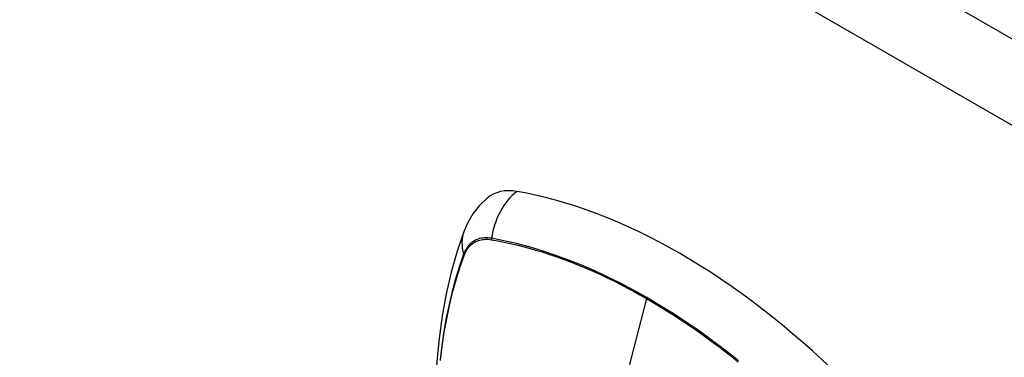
# Model space of a CAD drawing. Header units: inches. Extents: x 635 to 745, y 253 to 341.
# Tile 88 of 127: x 688.015 to 689.849, y 303.893 to 304.523. Entities that reach past the tile are written whole.
import ezdxf

# ---------------------------------------------------------------- set-up
doc = ezdxf.new("R2010")
doc.units = ezdxf.units.IN
doc.header["$MEASUREMENT"] = 0
doc.layers.add('Visible Edges(ANSI)', color=7, linetype='Continuous', lineweight=25)
doc.layers.add('Visible Tangent Edges(ANSI)', color=7, linetype='Continuous', lineweight=25)

msp = doc.modelspace()

# ---------------------------------------------------------------- linework, layer by layer
at = {"layer": 'Visible Edges(ANSI)', "flags": 128}
for points in [[(688.8856, 304.1895), (688.871, 304.1755), (688.859, 304.1602), (688.8498, 304.1444), (688.843, 304.1286)], [(688.843, 304.1286), (688.8301, 304.0906), (688.8191, 304.0514), (688.8098, 304.0112), (688.8022, 303.97), (688.7964, 303.9278), (688.7922, 303.8848), (688.7897, 303.841), (688.7889, 303.7965), (688.7897, 303.7513), (688.7922, 303.7055), (688.7962, 303.6591), (688.8018, 303.6123), (688.8089, 303.5651), (688.8176, 303.5175), (688.8278, 303.4696), (688.8395, 303.4215)]]:
    msp.add_lwpolyline(points, dxfattribs=at)
at = {"layer": 'Visible Edges(ANSI)'}
for centre, major_axis, start_param, end_param in [((688.9825, 304.0419), (-0.0886, 0.1534), 5.834048, 6.381985), ((689.2443, 303.0259), (-0.6496, 1.1252), 5.161526, 5.834048)]:
    msp.add_ellipse(centre, major_axis=major_axis, ratio=0.57735, start_param=start_param, end_param=end_param, dxfattribs=at)
at = {"layer": 'Visible Tangent Edges(ANSI)'}
for p, q in [((686.3902, 306.4926), (737.0226, 277.26)), ((736.9526, 277.1388), (686.3202, 306.3714)), ((688.8937, 304.1122), (688.8941, 304.1122)), ((688.8429, 304.0826), (688.843, 304.0829)), ((689.1828, 304.0023), (689.1349, 303.8167))]:
    msp.add_line(p, q, dxfattribs=at)
at = {"layer": 'Visible Tangent Edges(ANSI)', "flags": 128}
for points in [[(688.8939, 304.1148), (688.8909, 304.1153), (688.888, 304.1156), (688.8851, 304.1157), (688.8823, 304.1157), (688.8796, 304.1156), (688.8768, 304.1153), (688.8742, 304.1148), (688.8716, 304.1142), (688.8691, 304.1134), (688.8667, 304.1125), (688.8643, 304.1114), (688.8621, 304.1102), (688.8599, 304.1089), (688.8578, 304.1074), (688.8558, 304.1057), (688.8538, 304.1039), (688.852, 304.102), (688.8503, 304.0999), (688.8487, 304.0977), (688.8471, 304.0954), (688.8457, 304.093), (688.8444, 304.0904), (688.8432, 304.0877), (688.8421, 304.0849)], [(688.843, 304.0829), (688.8441, 304.0857), (688.8453, 304.0883), (688.8466, 304.0907), (688.848, 304.0931), (688.8495, 304.0954), (688.8511, 304.0975), (688.8528, 304.0995), (688.8546, 304.1014), (688.8565, 304.1031), (688.8584, 304.1047), (688.8605, 304.1062), (688.8626, 304.1075), (688.8649, 304.1087), (688.8672, 304.1097), (688.8695, 304.1107), (688.872, 304.1114), (688.8745, 304.112), (688.8771, 304.1125), (688.8797, 304.1128), (688.8824, 304.113), (688.8852, 304.113), (688.888, 304.1129), (688.8908, 304.1126), (688.8937, 304.1122)], [(689.3544, 303.886), (689.3301, 303.9051), (689.3057, 303.9235), (689.2813, 303.9412), (689.2567, 303.9581), (689.2322, 303.9742), (689.2076, 303.9896), (689.1831, 304.0041), (689.1586, 304.0179), (689.1341, 304.0309), (689.1095, 304.0431), (689.085, 304.0544), (689.0606, 304.065), (689.0363, 304.0747), (689.0121, 304.0835), (688.9881, 304.0915), (688.9642, 304.0987), (688.9405, 304.1049), (688.9171, 304.1103), (688.8939, 304.1148)], [(688.8941, 304.1122), (688.9056, 304.1101), (688.9172, 304.1078), (688.9289, 304.1052), (688.9406, 304.1025), (688.9524, 304.0995), (688.9642, 304.0963), (688.9761, 304.0929), (688.9881, 304.0893), (689.0001, 304.0854), (689.0121, 304.0814), (689.0241, 304.0771), (689.0362, 304.0726), (689.0484, 304.0679), (689.0605, 304.063), (689.0727, 304.0578), (689.0849, 304.0525), (689.0971, 304.0469), (689.1094, 304.0412), (689.1216, 304.0352), (689.1339, 304.029), (689.1461, 304.0226), (689.1583, 304.0161), (689.1706, 304.0093), (689.1828, 304.0023)], [(688.8421, 304.0849), (688.8343, 304.0625), (688.8272, 304.0394), (688.8207, 304.0156), (688.8149, 303.9913), (688.8098, 303.9663), (688.8053, 303.9408), (688.8016, 303.9148), (688.7985, 303.8883)], [(688.7991, 303.887), (688.8022, 303.9134), (688.806, 303.9393), (688.8105, 303.9647), (688.8157, 303.9895), (688.8215, 304.0137), (688.828, 304.0374), (688.8351, 304.0603), (688.8429, 304.0826)], [(689.1828, 304.0023), (689.195, 303.9952), (689.2073, 303.9878), (689.2195, 303.9803), (689.2317, 303.9725), (689.244, 303.9646), (689.2562, 303.9564), (689.2684, 303.948), (689.2806, 303.9395), (689.2928, 303.9308), (689.305, 303.9218), (689.3172, 303.9127), (689.3293, 303.9034), (689.3414, 303.894), (689.3535, 303.8843)]]:
    msp.add_lwpolyline(points, dxfattribs=at)
at = {"layer": 'Visible Tangent Edges(ANSI)'}
for centre, major_axis, ratio, start_param, end_param in [((688.98, 304.1031), (-0.0202, -0.1164), 0.735518, 3.83087, 4.73923), ((688.9538, 304.088), (-0.1109, 0.0407), 0.735518, 0, 0.496286), ((688.9011, 304.1138), (-0.00176, -0.00968), 0.735414, 4.744852, 5.008559), ((688.8514, 304.0852), (0.00925, -0.00336), 0.732421, 3.635219, 3.898926)]:
    msp.add_ellipse(centre, major_axis=major_axis, ratio=ratio, start_param=start_param, end_param=end_param, dxfattribs=at)

doc.saveas('drawing.dxf')
